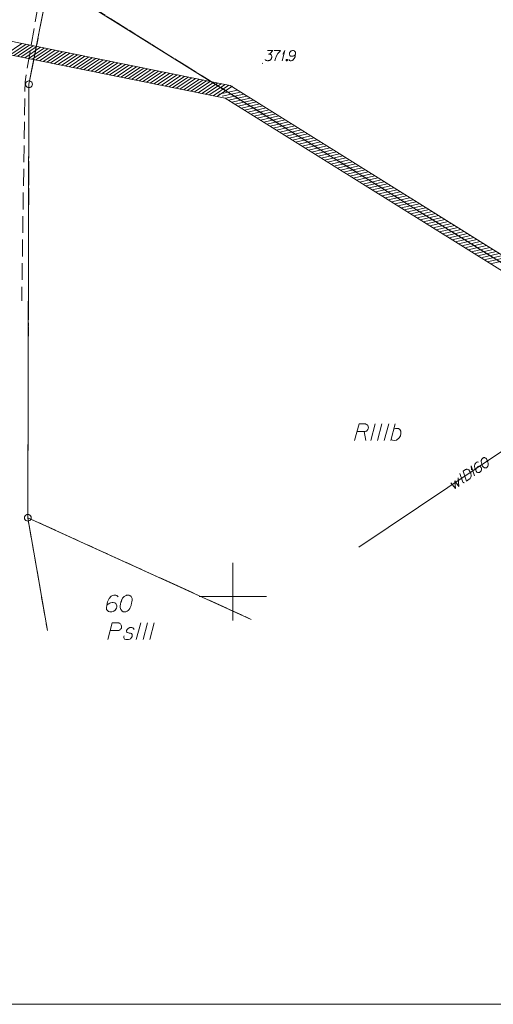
# Model space of a CAD drawing. Header units: metres. Extents: x 5555129 to 5556676, y 5635595 to 5636517.
# Tile 2 of 256: x 5555184 to 5555219, y 5636170 to 5636243. Entities that reach past the tile are written whole.
import ezdxf

# ---------------------------------------------------------------- set-up
doc = ezdxf.new("R2010")
doc.units = ezdxf.units.M
doc.header["$MEASUREMENT"] = 0
for name, pattern in [('05-linia 2.5 1', [1.75, 1.25, -0.5]), ('PRZER1-1', [2, 1, -1]), ('PRZER3-1', [4, 3, -1])]:
    doc.linetypes.add(name, pattern=pattern)
for name, color, linetype, lineweight in [('#RAMKA', 7, 'Continuous', 18), ('#skartowane', 7, 'Continuous', 18), ('#zakres', 7, 'Continuous', 18), ('#ZUDP', 7, 'Continuous', 18)]:
    doc.layers.add(name, color=color, linetype=linetype, lineweight=lineweight)
for name, color, linetype, lineweight, true_color in [('GEPPGD', 7, 'Continuous', 18, 0x008000), ('GESDZI', 7, 'Continuous', 18, 0x0a0909), ('GESDZI_O', 7, 'Continuous', 18, 0x0a0909), ('GESKKL', 7, 'PRZER3-1', 18, 0x008000), ('GESKKL_O', 7, 'PRZER3-1', 18, 0x008000), ('GESUZY', 7, 'PRZER1-1', 18, 0x008000), ('GULWLP', 5, 'Continuous', 18, 0x0000ff), ('GULWLP_O', 5, 'Continuous', 18, 0x0000ff)]:
    doc.layers.add(name, color=color, linetype=linetype, lineweight=lineweight, true_color=true_color)

# ---------------------------------------------------------------- blocks, each defined once
blk = doc.blocks.new('EPPGS')
at = {"color": 0, "flags": 128}
blk.add_lwpolyline([(0.5, 0), (0.475528, -0.154508), (0.404508, -0.293893), (0.293893, -0.404508), (0.154508, -0.475528), (0, -0.5), (-0.154508, -0.475528), (-0.293893, -0.404508), (-0.404508, -0.293893), (-0.475528, -0.154508), (-0.5, 0), (-0.475528, 0.154508), (-0.404508, 0.293893), (-0.293893, 0.404508), (-0.154508, 0.475528), (0, 0.5), (0.154508, 0.475528), (0.293893, 0.404508), (0.404508, 0.293893), (0.475528, 0.154508), (0.5, 0)], close=True, dxfattribs=at)
blk = doc.blocks.new('*U246')
at = {"layer": 'GULWLP_O', "color": 5, "linetype": 'ByBlock', "lineweight": 18}
blk.add_line((5555217.112, 5636208.51), (5555216.886, 5636209.155), dxfattribs=at)
at = {"layer": 'GULWLP_O', "color": 5, "linetype": 'ByBlock', "lineweight": 18, "flags": 128}
blk.add_lwpolyline([(5555217.216, 5636208.472), (5555217.208, 5636208.469), (5555217.2, 5636208.467), (5555217.192, 5636208.466), (5555217.184, 5636208.465), (5555217.176, 5636208.466), (5555217.168, 5636208.467), (5555217.16, 5636208.469), (5555217.153, 5636208.472), (5555217.146, 5636208.475), (5555217.139, 5636208.48), (5555217.132, 5636208.485), (5555217.127, 5636208.49), (5555217.121, 5636208.497), (5555217.117, 5636208.503), (5555217.113, 5636208.51)], dxfattribs=at)
blk = doc.blocks.new('*U247')
at = {"layer": 'GULWLP_O', "color": 5, "linetype": 'ByBlock', "lineweight": 18}
for q in [(5555217.971, 5636208.979), (5555217.739, 5636209.42)]:
    blk.add_line((5555217.72, 5636209.714), q, dxfattribs=at)
blk = doc.blocks.new('*U251')
at = {"layer": 'GESKKL_O', "color": 96, "linetype": 'ByBlock', "lineweight": 18, "true_color": 0x008000}
blk.add_line((5555209.773, 5636212.276), (5555209.901, 5636211.597), dxfattribs=at)
at = {"layer": 'GESKKL_O', "color": 96, "linetype": 'ByBlock', "lineweight": 18, "true_color": 0x008000, "flags": 128}
blk.add_lwpolyline([(5555209.055, 5636211.597), (5555209.39, 5636212.847), (5555209.813, 5636212.847), (5555209.872, 5636212.837), (5555209.901, 5636212.827), (5555209.96, 5636212.798), (5555210, 5636212.768), (5555210.029, 5636212.729), (5555210.059, 5636212.68), (5555210.078, 5636212.611), (5555210.088, 5636212.552), (5555210.078, 5636212.502), (5555210.069, 5636212.463), (5555210.049, 5636212.424), (5555210.029, 5636212.394), (5555210, 5636212.355), (5555209.96, 5636212.325), (5555209.931, 5636212.306), (5555209.882, 5636212.286), (5555209.833, 5636212.276), (5555209.242, 5636212.276)], dxfattribs=at)
blk = doc.blocks.new('*U252')
at = {"layer": 'GESKKL_O', "color": 96, "linetype": 'ByBlock', "lineweight": 18, "true_color": 0x008000}
blk.add_line((5555211.761, 5636211.597), (5555212.086, 5636212.847), dxfattribs=at)
at = {"layer": 'GESKKL_O', "color": 96, "linetype": 'ByBlock', "lineweight": 18, "true_color": 0x008000, "flags": 128}
blk.add_lwpolyline([(5555211.978, 5636212.434), (5555212.096, 5636212.493), (5555212.224, 5636212.502), (5555212.322, 5636212.483), (5555212.411, 5636212.424), (5555212.49, 5636212.296), (5555212.499, 5636212.128), (5555212.46, 5636211.951), (5555212.381, 5636211.804), (5555212.165, 5636211.627), (5555211.997, 5636211.597), (5555211.87, 5636211.617), (5555211.781, 5636211.676)], dxfattribs=at)
blk = doc.blocks.new('*U357')
at = {"layer": '#skartowane', "color": 7, "linetype": 'ByBlock', "lineweight": 18}
for q in [(5555203.66, 5636239.834), (5555203.713, 5636240.33)]:
    blk.add_line((5555203.86, 5636240.584), q, dxfattribs=at)

msp = doc.modelspace()

# ---------------------------------------------------------------- hatches: boundary and pattern name
at = {"layer": '#skartowane', "linetype": 'Continuous', "lineweight": 18}
h = msp.add_hatch(color=7, dxfattribs=at)
edge = h.paths.add_edge_path()
edge.add_arc((5555202.21, 5636239.64), 0.045, 0, 360)

# ---------------------------------------------------------------- linework, layer by layer
at = {"layer": '#RAMKA', "color": 7, "linetype": 'Continuous', "lineweight": 18, "flags": 128}
msp.add_lwpolyline([(5555132.53742, 5636373.68638), (5555132.53742, 5636169.68638), (5555411.81486, 5636169.68638), (5555411.81486, 5636373.68638), (5555132.53742, 5636373.68638)], close=True, dxfattribs=at)
at = {"layer": '#skartowane', "color": 7, "linetype": 'Continuous', "lineweight": 18, "flags": 128}
for points in [[(5555202.57324, 5636240.58419), (5555202.9866, 5636240.58419), (5555202.79169, 5636240.38341), (5555202.66177, 5636240.31841), (5555202.76806, 5636240.31841), (5555202.79169, 5636240.31255), (5555202.8035, 5636240.3066), (5555202.81531, 5636240.30074), (5555202.82712, 5636240.29479), (5555202.85074, 5636240.27712), (5555202.86255, 5636240.25936), (5555202.87436, 5636240.24169), (5555202.88031, 5636240.22393), (5555202.89212, 5636240.18264), (5555202.89798, 5636240.14721), (5555202.89798, 5636240.12944), (5555202.89798, 5636240.10582), (5555202.89212, 5636240.07039), (5555202.88617, 5636240.04677), (5555202.88031, 5636240.02315), (5555202.87436, 5636240.00548), (5555202.8685, 5636239.99367), (5555202.86255, 5636239.98186), (5555202.85669, 5636239.97005), (5555202.84488, 5636239.95229), (5555202.82712, 5636239.92867), (5555202.80945, 5636239.911), (5555202.79764, 5636239.89919), (5555202.77988, 5636239.88738), (5555202.76221, 5636239.87557), (5555202.73858, 5636239.86376), (5555202.72677, 5636239.85781), (5555202.68539, 5636239.846), (5555202.64996, 5636239.84014), (5555202.62634, 5636239.83419), (5555202.58505, 5636239.83419), (5555202.53781, 5636239.84014), (5555202.52005, 5636239.846), (5555202.50238, 5636239.85195), (5555202.48462, 5636239.85781), (5555202.46695, 5636239.86962), (5555202.44919, 5636239.88143), (5555202.41971, 5636239.90505), (5555202.40195, 5636239.92867)], [(5555203.08694, 5636240.58419), (5555203.55936, 5636240.58419), (5555203.52988, 5636240.55461), (5555203.35858, 5636240.3716), (5555203.24048, 5636240.20626), (5555203.16962, 5636240.01134), (5555203.12237, 5636239.83419)], [(5555204.16159, 5636239.91686), (5555204.20883, 5636239.85195), (5555204.26202, 5636239.83419), (5555204.34469, 5636239.83419), (5555204.40375, 5636239.85781), (5555204.43918, 5636239.86962), (5555204.46866, 5636239.88738), (5555204.56314, 5636239.99367), (5555204.62814, 5636240.13539), (5555204.64581, 5636240.21212), (5555204.66943, 5636240.38341), (5555204.66943, 5636240.47194), (5555204.64581, 5636240.50737), (5555204.59857, 5636240.55461), (5555204.5809, 5636240.56643), (5555204.52185, 5636240.58419), (5555204.44504, 5636240.58419), (5555204.38598, 5636240.57238), (5555204.34469, 5636240.56057), (5555204.28564, 5636240.51332), (5555204.22659, 5636240.41884), (5555204.20883, 5636240.35979), (5555204.20883, 5636240.31255), (5555204.2384, 5636240.23574), (5555204.26202, 5636240.20626), (5555204.30331, 5636240.18264), (5555204.37417, 5636240.16487), (5555204.42737, 5636240.16487), (5555204.49228, 5636240.18264), (5555204.53366, 5636240.20031), (5555204.60452, 5636240.24755), (5555204.63995, 5636240.27712), (5555204.65762, 5636240.29479)], [(5555203.99624, 5636239.93462), (5555204.02582, 5636239.93462), (5555204.04349, 5636239.92281), (5555204.06125, 5636239.89919), (5555204.06125, 5636239.86962), (5555204.04349, 5636239.846), (5555204.02582, 5636239.83419), (5555203.99624, 5636239.83419), (5555203.97858, 5636239.846), (5555203.96081, 5636239.86962), (5555203.96081, 5636239.89919), (5555203.97858, 5636239.92281), (5555203.99624, 5636239.93462)]]:
    msp.add_lwpolyline(points, dxfattribs=at)
at = {"layer": '#zakres', "color": 134, "linetype": 'Continuous', "lineweight": 18}
for p, q in [((5555183.1587, 5636240.33391), (5555184.32479, 5636241.10866)), ((5555183.43317, 5636240.27857), (5555184.59926, 5636241.05332)), ((5555183.70765, 5636240.22322), (5555184.87374, 5636240.99797)), ((5555183.98213, 5636240.16788), (5555185.14821, 5636240.94263)), ((5555184.2566, 5636240.11254), (5555185.42269, 5636240.88729)), ((5555184.53108, 5636240.05719), (5555185.69717, 5636240.83194)), ((5555184.80555, 5636240.00185), (5555185.97164, 5636240.7766)), ((5555185.08003, 5636239.9465), (5555186.24612, 5636240.72125)), ((5555185.35451, 5636239.89116), (5555186.52059, 5636240.66591)), ((5555185.62898, 5636239.83582), (5555186.79507, 5636240.61057)), ((5555185.90346, 5636239.78047), (5555187.06955, 5636240.55522)), ((5555186.17793, 5636239.72513), (5555187.34402, 5636240.49988)), ((5555186.45241, 5636239.66979), (5555187.6185, 5636240.44453)), ((5555186.72689, 5636239.61444), (5555187.89297, 5636240.38919)), ((5555187.00136, 5636239.5591), (5555188.16745, 5636240.33385)), ((5555187.27584, 5636239.50375), (5555188.44193, 5636240.2785)), ((5555187.55031, 5636239.44841), (5555188.7164, 5636240.22316)), ((5555187.82479, 5636239.39307), (5555188.99088, 5636240.16782)), ((5555188.09927, 5636239.33772), (5555189.26535, 5636240.11247)), ((5555188.37374, 5636239.28238), (5555189.53983, 5636240.05713)), ((5555188.64822, 5636239.22703), (5555189.81431, 5636240.00178)), ((5555188.92269, 5636239.17169), (5555190.08878, 5636239.94644)), ((5555189.19717, 5636239.11635), (5555190.36326, 5636239.8911)), ((5555189.47165, 5636239.061), (5555190.63773, 5636239.83575)), ((5555189.74612, 5636239.00566), (5555190.91221, 5636239.78041)), ((5555190.0206, 5636238.95032), (5555191.18669, 5636239.72506)), ((5555190.29507, 5636238.89497), (5555191.46116, 5636239.66972)), ((5555190.56955, 5636238.83963), (5555191.73564, 5636239.61438)), ((5555190.84403, 5636238.78428), (5555192.01011, 5636239.55903)), ((5555191.1185, 5636238.72894), (5555192.28459, 5636239.50369)), ((5555191.39298, 5636238.6736), (5555192.55907, 5636239.44835)), ((5555191.66745, 5636238.61825), (5555192.83354, 5636239.393)), ((5555191.94193, 5636238.56291), (5555193.10802, 5636239.33766)), ((5555192.2164, 5636238.50757), (5555193.38249, 5636239.28231)), ((5555192.49088, 5636238.45222), (5555193.65697, 5636239.22697)), ((5555192.76536, 5636238.39688), (5555193.93145, 5636239.17163)), ((5555193.03983, 5636238.34153), (5555194.20592, 5636239.11628)), ((5555193.31431, 5636238.28619), (5555194.4804, 5636239.06094)), ((5555193.58878, 5636238.23085), (5555194.75487, 5636239.0056)), ((5555193.86326, 5636238.1755), (5555195.02935, 5636238.95025)), ((5555194.13774, 5636238.12016), (5555195.30383, 5636238.89491)), ((5555194.41221, 5636238.06481), (5555195.5783, 5636238.83956)), ((5555194.68669, 5636238.00947), (5555195.85278, 5636238.78422)), ((5555194.96116, 5636237.95413), (5555196.12725, 5636238.72888)), ((5555195.23564, 5636237.89878), (5555196.40173, 5636238.67353)), ((5555195.51012, 5636237.84344), (5555196.67621, 5636238.61819)), ((5555195.78459, 5636237.7881), (5555196.95068, 5636238.56284)), ((5555196.05907, 5636237.73275), (5555197.22516, 5636238.5075)), ((5555196.33354, 5636237.67741), (5555197.49963, 5636238.45216)), ((5555196.60802, 5636237.62206), (5555197.77411, 5636238.39681)), ((5555196.8825, 5636237.56672), (5555198.04859, 5636238.34147)), ((5555197.15697, 5636237.51138), (5555198.32306, 5636238.28613)), ((5555197.43145, 5636237.45603), (5555198.59754, 5636238.23078)), ((5555197.70592, 5636237.40069), (5555198.87201, 5636238.17544)), ((5555197.9804, 5636237.34534), (5555199.14649, 5636238.12009)), ((5555198.25488, 5636237.29), (5555199.42097, 5636238.06475)), ((5555198.52935, 5636237.23466), (5555199.69544, 5636238.00941)), ((5555198.80383, 5636237.17931), (5555199.96992, 5636237.95406)), ((5555198.97434, 5636237.34073), (5555200.33825, 5636237.65655)), ((5555199.21189, 5636237.1925), (5555200.5758, 5636237.50832)), ((5555199.44944, 5636237.04428), (5555200.81335, 5636237.3601)), ((5555199.68699, 5636236.89606), (5555201.0509, 5636237.21188)), ((5555199.92454, 5636236.74784), (5555201.28845, 5636237.06365)), ((5555200.16209, 5636236.59961), (5555201.526, 5636236.91543)), ((5555200.39964, 5636236.45139), (5555201.76355, 5636236.76721)), ((5555200.63719, 5636236.30317), (5555202.0011, 5636236.61899)), ((5555200.87474, 5636236.15494), (5555202.23865, 5636236.47076)), ((5555201.11229, 5636236.00672), (5555202.4762, 5636236.32254)), ((5555201.34984, 5636235.8585), (5555202.71375, 5636236.17432)), ((5555201.58739, 5636235.71028), (5555202.9513, 5636236.02609)), ((5555201.82494, 5636235.56205), (5555203.18885, 5636235.87787)), ((5555202.06249, 5636235.41383), (5555203.4264, 5636235.72965)), ((5555202.30004, 5636235.26561), (5555203.66395, 5636235.58143)), ((5555202.53759, 5636235.11738), (5555203.9015, 5636235.4332)), ((5555202.77514, 5636234.96916), (5555204.13905, 5636235.28498)), ((5555203.01269, 5636234.82094), (5555204.3766, 5636235.13676)), ((5555203.25024, 5636234.67272), (5555204.61415, 5636234.98853)), ((5555203.48779, 5636234.52449), (5555204.8517, 5636234.84031)), ((5555203.72534, 5636234.37627), (5555205.08925, 5636234.69209)), ((5555203.96289, 5636234.22805), (5555205.3268, 5636234.54387)), ((5555204.20044, 5636234.07982), (5555205.56435, 5636234.39564)), ((5555204.43799, 5636233.9316), (5555205.8019, 5636234.24742)), ((5555204.67554, 5636233.78338), (5555206.03945, 5636234.0992)), ((5555204.91309, 5636233.63516), (5555206.277, 5636233.95097)), ((5555205.15064, 5636233.48693), (5555206.51455, 5636233.80275)), ((5555205.38819, 5636233.33871), (5555206.7521, 5636233.65453)), ((5555205.62574, 5636233.19049), (5555206.98965, 5636233.50631)), ((5555205.86329, 5636233.04226), (5555207.2272, 5636233.35808)), ((5555206.10084, 5636232.89404), (5555207.46475, 5636233.20986)), ((5555206.33839, 5636232.74582), (5555207.7023, 5636233.06164)), ((5555206.57594, 5636232.59759), (5555207.93985, 5636232.91341)), ((5555206.81349, 5636232.44937), (5555208.1774, 5636232.76519)), ((5555207.05104, 5636232.30115), (5555208.41495, 5636232.61697)), ((5555207.28859, 5636232.15293), (5555208.6525, 5636232.46874)), ((5555207.52614, 5636232.0047), (5555208.89005, 5636232.32052)), ((5555207.76369, 5636231.85648), (5555209.1276, 5636232.1723)), ((5555208.00124, 5636231.70826), (5555209.36515, 5636232.02408)), ((5555208.23879, 5636231.56003), (5555209.6027, 5636231.87585)), ((5555208.47634, 5636231.41181), (5555209.84025, 5636231.72763)), ((5555208.71389, 5636231.26359), (5555210.0778, 5636231.57941)), ((5555208.95144, 5636231.11537), (5555210.31535, 5636231.43118)), ((5555209.18899, 5636230.96714), (5555210.5529, 5636231.28296)), ((5555209.42654, 5636230.81892), (5555210.79045, 5636231.13474)), ((5555209.66409, 5636230.6707), (5555211.028, 5636230.98652)), ((5555209.90164, 5636230.52247), (5555211.26555, 5636230.83829)), ((5555210.13919, 5636230.37425), (5555211.5031, 5636230.69007)), ((5555210.37674, 5636230.22603), (5555211.74065, 5636230.54185)), ((5555210.61429, 5636230.07781), (5555211.9782, 5636230.39362)), ((5555210.85184, 5636229.92958), (5555212.21575, 5636230.2454)), ((5555211.08939, 5636229.78136), (5555212.4533, 5636230.09718)), ((5555211.32694, 5636229.63314), (5555212.69085, 5636229.94896)), ((5555211.56449, 5636229.48491), (5555212.9284, 5636229.80073)), ((5555211.80204, 5636229.33669), (5555213.16595, 5636229.65251)), ((5555212.03959, 5636229.18847), (5555213.4035, 5636229.50429)), ((5555212.27714, 5636229.04025), (5555213.64105, 5636229.35606)), ((5555212.51469, 5636228.89202), (5555213.8786, 5636229.20784)), ((5555212.75224, 5636228.7438), (5555214.11615, 5636229.05962)), ((5555212.98979, 5636228.59558), (5555214.3537, 5636228.9114)), ((5555213.22734, 5636228.44735), (5555214.59125, 5636228.76317)), ((5555213.46489, 5636228.29913), (5555214.8288, 5636228.61495)), ((5555213.70244, 5636228.15091), (5555215.06635, 5636228.46673)), ((5555213.93999, 5636228.00269), (5555215.3039, 5636228.3185)), ((5555214.17754, 5636227.85446), (5555215.54145, 5636228.17028)), ((5555214.41509, 5636227.70624), (5555215.779, 5636228.02206)), ((5555214.65264, 5636227.55802), (5555216.01655, 5636227.87384)), ((5555214.89019, 5636227.40979), (5555216.2541, 5636227.72561)), ((5555215.12774, 5636227.26157), (5555216.49165, 5636227.57739)), ((5555215.36529, 5636227.11335), (5555216.7292, 5636227.42917)), ((5555215.60284, 5636226.96512), (5555216.96675, 5636227.28094)), ((5555215.84039, 5636226.8169), (5555217.2043, 5636227.13272)), ((5555216.07794, 5636226.66868), (5555217.44185, 5636226.9845)), ((5555216.31549, 5636226.52046), (5555217.6794, 5636226.83627)), ((5555216.55304, 5636226.37223), (5555217.91695, 5636226.68805)), ((5555216.79059, 5636226.22401), (5555218.1545, 5636226.53983)), ((5555217.02814, 5636226.07579), (5555218.39205, 5636226.39161)), ((5555217.26569, 5636225.92756), (5555218.6296, 5636226.24338)), ((5555217.50324, 5636225.77934), (5555218.86715, 5636226.09516)), ((5555217.74079, 5636225.63112), (5555219.1047, 5636225.94694)), ((5555217.97834, 5636225.4829), (5555219.34225, 5636225.79871)), ((5555218.21589, 5636225.33467), (5555219.5798, 5636225.65049)), ((5555218.45344, 5636225.18645), (5555219.81735, 5636225.50227)), ((5555218.69099, 5636225.03823), (5555220.0549, 5636225.35405)), ((5555218.92854, 5636224.89), (5555220.29245, 5636225.20582)), ((5555219.16609, 5636224.74178), (5555220.53, 5636225.0576))]:
    msp.add_line(p, q, dxfattribs=at)
at = {"layer": '#zakres', "color": 134, "linetype": 'Continuous', "lineweight": 18, "flags": 128}
for points in [[(5555130.40142, 5636305.24038), (5555177.6851, 5636242.45258), (5555199.81153, 5636237.99112), (5555232.89315, 5636217.34935)], [(5555129.6026, 5636304.63881), (5555177.1149, 5636241.54742), (5555199.43606, 5636237.04671), (5555232.36378, 5636216.50096)]]:
    msp.add_lwpolyline(points, dxfattribs=at)
at = {"layer": '#ZUDP', "color": 1, "linetype": '05-linia 2.5 1', "lineweight": 18, "flags": 128}
msp.add_lwpolyline([(5555200.70141, 5636262.37301), (5555195.95067, 5636261.78825), (5555190.50481, 5636257.44315), (5555186.47511, 5636249.05198), (5555185.85926, 5636245.89112), (5555184.54882, 5636238.27722), (5555184.30212, 5636221.97924)], dxfattribs=at)
at = {"color": 7, "linetype": 'Continuous', "lineweight": 18, "flags": 128}
for points in [[(5555200, 5636198.22491), (5555200, 5636202.5)], [(5555197.5, 5636200), (5555202.5, 5636200)]]:
    msp.add_lwpolyline(points, dxfattribs=at)
at = {"layer": 'GESDZI', "color": 96, "linetype": 'Continuous', "lineweight": 18, "flags": 128}
for points in [[(5555280.77743, 5636227.56838), (5555269.59986, 5636229.49525), (5555252.77871, 5636239.85712), (5555235.06476, 5636250.76893), (5555217.68757, 5636259.62764), (5555207.1151, 5636262.6587), (5555196.15203, 5636261.30926), (5555188.12482, 5636254.90459), (5555186.35108, 5636245.8009), (5555184.84592, 5636238.08381), (5555184.7582, 5636205.85954), (5555186.2154, 5636197.47754)], [(5555184.7582, 5636205.85954), (5555184.84592, 5636238.08381), (5555186.35108, 5636245.8009), (5555237.32111, 5636213.99635), (5555252.77871, 5636239.85712), (5555269.59986, 5636229.49525), (5555280.77743, 5636227.56838), (5555285.04465, 5636223.35372), (5555298.92385, 5636211.27442), (5555290.47404, 5636196.61702), (5555286.06709, 5636191.38205)], [(5555186.2154, 5636197.47754), (5555184.7582, 5636205.85954)], [(5555184.7582, 5636205.85954), (5555201.36694, 5636198.29903)], [(5555201.36694, 5636198.29903), (5555184.7582, 5636205.85954)]]:
    msp.add_lwpolyline(points, dxfattribs=at)
msp.add_lwpolyline([(5555186.35108, 5636245.8009), (5555188.12482, 5636254.90459), (5555196.15203, 5636261.30926), (5555207.1151, 5636262.6587), (5555217.68757, 5636259.62764), (5555235.06476, 5636250.76893), (5555252.77871, 5636239.85712), (5555237.32111, 5636213.99635), (5555186.35108, 5636245.8009)], close=True, dxfattribs=at)
at = {"layer": 'GESDZI_O', "color": 96, "linetype": 'Continuous', "lineweight": 18, "flags": 128}
for points in [[(5555191.46661, 5636199.97432), (5555191.38787, 5636200.0825), (5555191.29937, 5636200.1121), (5555191.16158, 5636200.1121), (5555191.06316, 5636200.07274), (5555191.00411, 5636200.05305), (5555190.95483, 5636200.02345), (5555190.79735, 5636199.8463), (5555190.68917, 5636199.61009), (5555190.65957, 5636199.48222), (5555190.6202, 5636199.19673), (5555190.6202, 5636199.04918), (5555190.65957, 5636198.99013), (5555190.7383, 5636198.91139), (5555190.76791, 5636198.89171), (5555190.86632, 5636198.8621), (5555190.99419, 5636198.8621), (5555191.09261, 5636198.88179), (5555191.16158, 5636198.90147), (5555191.26, 5636198.98021), (5555191.35842, 5636199.13768), (5555191.38787, 5636199.2361), (5555191.38787, 5636199.31483), (5555191.33874, 5636199.44285), (5555191.29937, 5636199.49199), (5555191.2304, 5636199.53135), (5555191.1123, 5636199.56096), (5555191.0238, 5636199.56096), (5555190.91546, 5636199.53135), (5555190.84664, 5636199.50191), (5555190.72854, 5636199.42317), (5555190.66949, 5636199.37388), (5555190.63988, 5636199.34443)], [(5555192.22436, 5636200.1121), (5555192.20467, 5636200.1121), (5555192.14562, 5636200.10219), (5555192.10625, 5636200.09242), (5555192.0768, 5636200.0825), (5555192.02752, 5636200.06282), (5555191.96847, 5636200.03337), (5555191.91933, 5636200.00377), (5555191.87005, 5636199.9644), (5555191.8406, 5636199.92503), (5555191.811, 5636199.8759), (5555191.78155, 5636199.82661), (5555191.75194, 5636199.76756), (5555191.73226, 5636199.72819), (5555191.71258, 5636199.66914), (5555191.68313, 5636199.57072), (5555191.65353, 5636199.42317), (5555191.63384, 5636199.30507), (5555191.63384, 5636199.19673), (5555191.64376, 5636199.11799), (5555191.68313, 5636199.02949), (5555191.71258, 5636198.98021), (5555191.76186, 5636198.92116), (5555191.82091, 5636198.88179), (5555191.85036, 5636198.87202), (5555191.90942, 5636198.8621), (5555191.9587, 5636198.8621), (5555192.03744, 5636198.87202), (5555192.10625, 5636198.89171), (5555192.15554, 5636198.92116), (5555192.22436, 5636198.97044), (5555192.25396, 5636198.99989), (5555192.29333, 5636199.03926), (5555192.32278, 5636199.07863), (5555192.34246, 5636199.10823), (5555192.36214, 5636199.15736), (5555192.37206, 5636199.17705), (5555192.39175, 5636199.22633), (5555192.41143, 5636199.28538), (5555192.43111, 5636199.34443), (5555192.44088, 5636199.3838), (5555192.4508, 5636199.41325), (5555192.46056, 5636199.45262), (5555192.48025, 5636199.54127), (5555192.49016, 5636199.59041), (5555192.49993, 5636199.63969), (5555192.50985, 5636199.70851), (5555192.51961, 5636199.79716), (5555192.51961, 5636199.82661), (5555192.50985, 5636199.86598), (5555192.49993, 5636199.90535), (5555192.47048, 5636199.9644), (5555192.44088, 5636200.00377), (5555192.41143, 5636200.03337), (5555192.37206, 5636200.06282), (5555192.33269, 5636200.0825), (5555192.30309, 5636200.09242), (5555192.27364, 5636200.10219), (5555192.22436, 5636200.1121)]]:
    msp.add_lwpolyline(points, dxfattribs=at)
at = {"layer": 'GESKKL', "color": 96, "linetype": 'PRZER3-1', "lineweight": 18, "ltscale": 0.5, "true_color": 0x008000}
for points in [[(5555242.53624, 5636197.82116), (5555245.04026, 5636203.58771), (5555236.49947, 5636208.77571), (5555254.63543, 5636238.70885), (5555252.77871, 5636239.85712), (5555237.32111, 5636213.99635), (5555227.83, 5636219.92), (5555186.35108, 5636245.8009), (5555184.84592, 5636238.08381), (5555184.7582, 5636205.85954)], [(5555184.7582, 5636205.85954), (5555201.36694, 5636198.29903)], [(5555201.36694, 5636198.29903), (5555184.7582, 5636205.85954), (5555186.2154, 5636197.47754)]]:
    msp.add_lwpolyline(points, dxfattribs=at)
at = {"layer": 'GESKKL_O', "color": 96, "linetype": 'Continuous', "lineweight": 18, "true_color": 0x008000}
for p, q in [((5555210.59028, 5636212.8469), (5555210.25565, 5636211.5969)), ((5555211.09214, 5636212.8469), (5555210.75751, 5636211.5969)), ((5555211.594, 5636212.8469), (5555211.25938, 5636211.5969)), ((5555193.15896, 5636198.04528), (5555192.82433, 5636196.79528)), ((5555193.66082, 5636198.04528), (5555193.32619, 5636196.79528)), ((5555194.16268, 5636198.04528), (5555193.82805, 5636196.79528))]:
    msp.add_line(p, q, dxfattribs=at)
at = {"layer": 'GESKKL_O', "color": 96, "linetype": 'Continuous', "lineweight": 18, "true_color": 0x008000, "flags": 128}
for points in [[(5555190.69848, 5636196.79528), (5555191.0331, 5636198.04528), (5555191.45638, 5636198.04528), (5555191.51543, 5636198.03536), (5555191.54488, 5636198.02559), (5555191.60393, 5636197.99599), (5555191.6433, 5636197.96654), (5555191.6729, 5636197.92718), (5555191.70235, 5636197.87789), (5555191.72204, 5636197.80907), (5555191.73195, 5636197.75002), (5555191.72204, 5636197.70074), (5555191.71227, 5636197.66137), (5555191.69259, 5636197.622), (5555191.6729, 5636197.59255), (5555191.6433, 5636197.55318), (5555191.60393, 5636197.52358), (5555191.57448, 5636197.5039), (5555191.5252, 5636197.48421), (5555191.47606, 5636197.47445), (5555190.88555, 5636197.47445)], [(5555192.6571, 5636197.55318), (5555192.62749, 5636197.622), (5555192.55868, 5636197.67129), (5555192.49962, 5636197.69097), (5555192.41097, 5636197.70074), (5555192.33224, 5636197.69097), (5555192.21413, 5636197.63192), (5555192.1354, 5636197.55318), (5555192.10595, 5636197.48421), (5555192.09603, 5636197.40548), (5555192.11571, 5636197.35634), (5555192.15508, 5636197.32674), (5555192.17476, 5636197.31698), (5555192.23382, 5636197.29729), (5555192.30279, 5636197.28737), (5555192.40121, 5636197.26769), (5555192.46026, 5636197.24801), (5555192.50939, 5636197.18896), (5555192.52907, 5636197.12014), (5555192.51931, 5636197.03148), (5555192.47994, 5636196.95275), (5555192.40121, 5636196.86425), (5555192.33224, 5636196.82488), (5555192.2535, 5636196.8052), (5555192.15508, 5636196.79528), (5555192.03698, 5636196.8052), (5555191.95824, 5636196.84456), (5555191.91887, 5636196.8937), (5555191.89919, 5636196.96267), (5555191.89919, 5636197.03148), (5555191.92879, 5636197.09054)]]:
    msp.add_lwpolyline(points, dxfattribs=at)
at = {"layer": 'GESUZY', "color": 96, "linetype": 'PRZER1-1', "lineweight": 18, "ltscale": 0.5, "true_color": 0x008000}
for points in [[(5555186.2154, 5636197.47754), (5555184.7582, 5636205.85954), (5555184.84592, 5636238.08381), (5555186.35108, 5636245.8009), (5555188.12482, 5636254.90459), (5555196.15203, 5636261.30926), (5555207.1151, 5636262.6587), (5555217.68757, 5636259.62764), (5555235.06476, 5636250.76893), (5555245.34, 5636244.44), (5555252.77871, 5636239.85712), (5555254.63543, 5636238.70885), (5555259.11964, 5636235.94966), (5555269.59986, 5636229.49525), (5555274.28994, 5636228.68146), (5555280.77743, 5636227.56838)], [(5555184.7582, 5636205.85954), (5555201.36694, 5636198.29903)], [(5555201.36694, 5636198.29903), (5555184.7582, 5636205.85954), (5555186.2154, 5636197.47754)]]:
    msp.add_lwpolyline(points, dxfattribs=at)
msp.add_lwpolyline([(5555245.34, 5636244.44), (5555235.06476, 5636250.76893), (5555217.68757, 5636259.62764), (5555207.1151, 5636262.6587), (5555196.15203, 5636261.30926), (5555188.12482, 5636254.90459), (5555186.35108, 5636245.8009), (5555227.83, 5636219.92), (5555230.75, 5636225.4), (5555221.58, 5636230.73), (5555228.02, 5636241.99), (5555234.03, 5636238.6), (5555237.82, 5636244.1), (5555243.08, 5636241.4), (5555245.34, 5636244.44)], close=True, dxfattribs=at)
at = {"layer": 'GULWLP', "color": 5, "linetype": 'Continuous', "lineweight": 18, "true_color": 0x0000ff, "flags": 128}
for points in [[(5555216.00159, 5636208.1098), (5555226.15562, 5636214.91849), (5555228.43, 5636216.42), (5555244.24965, 5636226.09819), (5555252.34425, 5636230.98733)], [(5555209.3669, 5636203.66096), (5555216.00159, 5636208.1098)]]:
    msp.add_lwpolyline(points, dxfattribs=at)
at = {"layer": 'GULWLP_O', "color": 5, "linetype": 'Continuous', "lineweight": 18, "flags": 128}
for points in [[(5555218.27115, 5636209.9836), (5555218.19576, 5636210.0112), (5555218.14177, 5636209.99638), (5555218.0731, 5636209.95033), (5555218.03721, 5636209.89783), (5555218.01436, 5636209.86829), (5555217.99969, 5636209.83707), (5555217.98042, 5636209.69616), (5555218.00544, 5636209.5423), (5555218.03341, 5636209.46869), (5555218.10919, 5636209.31326), (5555218.1585, 5636209.23973), (5555218.19785, 5636209.22346), (5555218.2634, 5636209.21053), (5555218.28472, 5636209.21062), (5555218.34366, 5636209.22875), (5555218.40738, 5636209.27148), (5555218.44985, 5636209.31418), (5555218.47764, 5636209.34703), (5555218.50038, 5636209.41916), (5555218.49681, 5636209.53052), (5555218.4786, 5636209.5894), (5555218.45229, 5636209.62864), (5555218.38502, 5636209.67602), (5555218.34899, 5636209.68735), (5555218.30146, 5636209.68392), (5555218.23271, 5636209.65921), (5555218.18861, 5636209.62963), (5555218.14451, 5636209.57868), (5555218.12006, 5636209.54101), (5555218.08751, 5636209.46231), (5555218.07456, 5636209.41802), (5555218.06964, 5636209.39345)], [(5555218.60272, 5636210.30547), (5555218.59292, 5636210.29889), (5555218.5668, 5636210.27421), (5555218.55045, 5636210.25619), (5555218.53909, 5636210.24141), (5555218.5211, 5636210.21513), (5555218.50152, 5636210.18072), (5555218.48692, 5636210.14955), (5555218.47552, 5636210.11347), (5555218.474, 5636210.08401), (5555218.47566, 5636210.04963), (5555218.47746, 5636210.01523), (5555218.48244, 5636209.97591), (5555218.48578, 5636209.94971), (5555218.4957, 5636209.91371), (5555218.51392, 5636209.85482), (5555218.54847, 5636209.7714), (5555218.57813, 5636209.70597), (5555218.61433, 5636209.65198), (5555218.64558, 5636209.61605), (5555218.69477, 5636209.58511), (5555218.72592, 5636209.57039), (5555218.77021, 5636209.55743), (5555218.81279, 5636209.55754), (5555218.83073, 5636209.56252), (5555218.86347, 5636209.57731), (5555218.88803, 5636209.59378), (5555218.92396, 5636209.62503), (5555218.95167, 5636209.65783), (5555218.96639, 5636209.68898), (5555218.98422, 5636209.73653), (5555218.98913, 5636209.7611), (5555218.99559, 5636209.79387), (5555218.99711, 5636209.82333), (5555218.99703, 5636209.84466), (5555218.99042, 5636209.87573), (5555218.98879, 5636209.88885), (5555218.98213, 5636209.91999), (5555218.9722, 5636209.95599), (5555218.96228, 5636209.992), (5555218.95399, 5636210.01488), (5555218.94909, 5636210.03287), (5555218.94081, 5636210.05575), (5555218.92099, 5636210.10651), (5555218.90952, 5636210.13431), (5555218.89791, 5636210.16213), (5555218.87986, 5636210.19974), (5555218.8551, 5636210.24718), (5555218.84526, 5636210.26186), (5555218.82724, 5636210.27821), (5555218.80914, 5636210.29452), (5555218.77473, 5636210.3141), (5555218.74683, 5636210.32383), (5555218.72226, 5636210.32874), (5555218.6928, 5636210.33026), (5555218.66661, 5636210.32692), (5555218.64854, 5636210.32197), (5555218.6306, 5636210.31699), (5555218.60272, 5636210.30547)], [(5555217.13637, 5636209.32221), (5555217.30312, 5636209.43403), (5555217.34081, 5636209.45213), (5555217.35875, 5636209.45711), (5555217.38988, 5636209.46377), (5555217.41114, 5636209.4638), (5555217.43247, 5636209.46388), (5555217.47342, 5636209.45574), (5555217.50133, 5636209.44601), (5555217.5587, 5636209.41338), (5555217.63105, 5636209.30548), (5555217.65907, 5636209.25317), (5555217.67055, 5636209.22537), (5555217.68215, 5636209.19755), (5555217.69363, 5636209.16975), (5555217.70029, 5636209.13861), (5555217.71021, 5636209.10261), (5555217.72016, 5636209.04535), (5555217.72351, 5636209.01915), (5555217.72047, 5636208.93885), (5555217.70591, 5636208.88643), (5555217.68309, 5636208.83564), (5555217.65207, 5636208.78639), (5555217.61941, 5636208.75028), (5555217.57862, 5636208.71576), (5555217.3873, 5636208.58747), (5555217.13637, 5636209.32221)], [(5555216.21985, 5636208.4517), (5555216.55839, 5636208.03165), (5555216.52082, 5636208.59663), (5555216.79875, 5636208.19282), (5555216.75278, 5636208.82327)]]:
    msp.add_lwpolyline(points, dxfattribs=at)

# ---------------------------------------------------------------- block references
at = {"layer": '#skartowane', "color": 7, "linetype": 'Continuous', "lineweight": 18}
msp.add_blockref('*U357', (0, 0), dxfattribs=at)
at = {"layer": 'GEPPGD', "color": 96, "lineweight": 18, "true_color": 0x008000, "xscale": 0.5, "yscale": 0.5, "zscale": 0.5, "rotation": 90}
for p in [(5555184.84592, 5636238.08381), (5555184.7582, 5636205.85954)]:
    msp.add_blockref('EPPGS', p, dxfattribs=at)
at = {"layer": 'GESKKL_O', "color": 96, "linetype": 'Continuous', "lineweight": 18, "true_color": 0x008000}
for name in ['*U251', '*U252']:
    msp.add_blockref(name, (0, 0), dxfattribs=at)
at = {"layer": 'GULWLP_O', "color": 5, "linetype": 'Continuous', "lineweight": 18}
for name in ['*U247', '*U246']:
    msp.add_blockref(name, (0, 0), dxfattribs=at)

doc.saveas('drawing.dxf')
